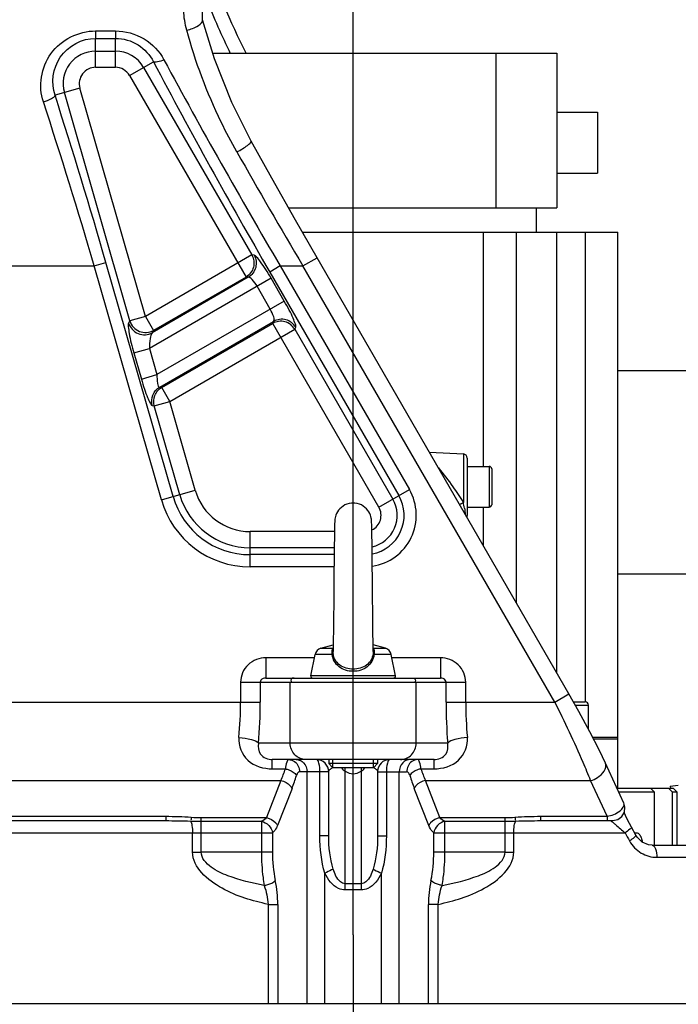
# Model space of a CAD drawing. Header units: millimetres. Extents: x 0 to 8410, y 0 to 5940.
# Tile 40 of 85: x 1796 to 1958, y 3324 to 3566. Entities that reach past the tile are written whole.
import ezdxf

# ---------------------------------------------------------------- set-up
doc = ezdxf.new("R2010")
doc.units = ezdxf.units.MM
doc.header["$LTSCALE"] = 462.55
doc.linetypes.add('CENTER', pattern=[0.6, 0.375, -0.075, 0.075, -0.075])
doc.layers.get('0').update_dxf_attribs({"linetype": 'CONTINUOUS'})
for name, color, linetype in [('204101000013-1_DXF_DIMENSION', 7, 'CONTINUOUS'), ('204101000013_DXF_AXIS', 7, 'CONTINUOUS'), ('204101000013_DXF_DIMENSION', 7, 'CONTINUOUS'), ('304103000018DXF_CONTINUOUS_LINE', 7, 'CONTINUOUS'), ('304104000088DXF_CONTINUOUS_LINE', 7, 'CONTINUOUS'), ('304304000016DXF_CONTINUOUS_LINE', 7, 'CONTINUOUS'), ('501023000001DXF_CONTINUOUS_LINE', 7, 'CONTINUOUS'), ('501023000047DXF_CONTINUOUS_LINE', 7, 'CONTINUOUS'), ('501038000004DXF_CONTINUOUS_LINE', 7, 'CONTINUOUS'), ('604007000001DXF_CONTINUOUS_LINE', 7, 'CONTINUOUS')]:
    doc.layers.add(name, color=color, linetype=linetype)
doc.styles.get("Standard").update_dxf_attribs({"font": 'txt', "width": 0.7})
doc.dimstyles.new('DIMSTYLE_7', dxfattribs={"dimtxt": 70, "dimasz": 60, "dimexe": 1.5, "dimexo": 0, "dimgap": 1.75, "dimtad": 1, "dimdsep": 46, "dimtxsty": 'Standard', "dimblk": '_FILLED', "dimblk1": '_FILLED', "dimblk2": '_FILLED', "dimcen": 0.09, "dimclrt": 5, "dimazin": 2, "dimtp": 0.01, "dimtm": 0.01, "dimtfac": 1, "dimtofl": 0, "dimtmove": 0, "dimatfit": 3, "dimldrblk": '_FILLED', "dimfxl": 0, "dimtolj": 1, "dimarcsym": 0})

# ---------------------------------------------------------------- blocks, each defined once
blk = doc.blocks.new('_FILLED')
at = {"color": 0, "linetype": 'ByBlock'}
blk.add_solid([(0, 0), (-1, 0.125), (-1, -0.125)], dxfattribs=at)
blk = doc.blocks.new('*D17')
at = {"layer": '204101000013-1_DXF_DIMENSION', "color": 2, "linetype": 'Continuous'}
for p, q in [((1620.24, 3854.73), (1620.24, 2759.43)), ((2072.74, 3146.17), (2072.74, 2759.43)), ((1620.24, 2774.43), (1846.49, 2774.43)), ((2072.74, 2774.43), (1846.49, 2774.43))]:
    blk.add_line(p, q, dxfattribs=at)
at = {"layer": '204101000013-1_DXF_DIMENSION', "color": 2, "linetype": 'Continuous', "xscale": 60, "yscale": 60, "zscale": 60, "rotation": 180}
blk.add_blockref('_FILLED', (1620.24, 2774.43), dxfattribs=at)
at = {"layer": '204101000013-1_DXF_DIMENSION', "color": 2, "linetype": 'Continuous', "xscale": 60, "yscale": 60, "zscale": 60}
blk.add_blockref('_FILLED', (2072.74, 2774.43), dxfattribs=at)
blk = doc.blocks.new('*D18')
at = {"layer": '204101000013-1_DXF_DIMENSION', "color": 2, "linetype": 'Continuous'}
for p, q in [((1620.24, 3860.58), (1620.24, 2954.04)), ((1877.74, 3135.23), (1877.74, 2954.04)), ((1620.24, 2969.04), (1748.99, 2969.04)), ((1877.74, 2969.04), (1748.99, 2969.04))]:
    blk.add_line(p, q, dxfattribs=at)
at = {"layer": '204101000013-1_DXF_DIMENSION', "color": 2, "linetype": 'Continuous', "xscale": 60, "yscale": 60, "zscale": 60, "rotation": 180}
blk.add_blockref('_FILLED', (1620.24, 2969.04), dxfattribs=at)
at = {"layer": '204101000013-1_DXF_DIMENSION', "color": 2, "linetype": 'Continuous', "xscale": 60, "yscale": 60, "zscale": 60}
blk.add_blockref('_FILLED', (1877.74, 2969.04), dxfattribs=at)
blk = doc.blocks.new('*D28')
at = {"layer": '204101000013_DXF_DIMENSION', "color": 2, "linetype": 'Continuous'}
for p, q in [((1877.74, 3341.17), (1877.74, 3908.7)), ((2044.74, 3705.04), (2044.74, 3908.7)), ((1877.74, 3893.7), (1961.24, 3893.7)), ((2044.74, 3893.7), (1961.24, 3893.7))]:
    blk.add_line(p, q, dxfattribs=at)
at = {"layer": '204101000013_DXF_DIMENSION', "color": 2, "linetype": 'Continuous', "xscale": 60, "yscale": 60, "zscale": 60, "rotation": 180}
blk.add_blockref('_FILLED', (1877.74, 3893.7), dxfattribs=at)
at = {"layer": '204101000013_DXF_DIMENSION', "color": 2, "linetype": 'Continuous', "xscale": 60, "yscale": 60, "zscale": 60}
blk.add_blockref('_FILLED', (2044.74, 3893.7), dxfattribs=at)

msp = doc.modelspace()

# ---------------------------------------------------------------- linework, layer by layer
at = {"layer": '204101000013_DXF_AXIS', "color": 7, "linetype": 'CENTER'}
msp.add_line((1877.738, 3341.175), (1877.738, 3135.23), dxfattribs=at)
at = {"layer": '304103000018DXF_CONTINUOUS_LINE', "color": 7, "linetype": 'Continuous'}
for p, q in [((1840.738, 3565.878), (1840.738, 3801.174)), ((1843.681, 3556.288), (1840.745, 3565.878)), ((1930.705, 3400.313), (1868.878, 3507.401)), ((1896.44, 3459.662), (1904.79, 3459.224)), ((1905.738, 3458.225), (1905.738, 3444.124)), ((1856.314, 3404.175), (1899.162, 3404.175)), ((1897.582, 3384.175), (1857.894, 3384.175)), ((1944.173, 3373.43), (1939.664, 3383.268)), ((1871.738, 3365.439), (1871.738, 3381.175)), ((1883.738, 3381.175), (1883.738, 3365.439)), ((1740.238, 3369.175), (1831.723, 3369.175)), ((1923.753, 3369.175), (1941.445, 3369.175)), ((1947.1, 3365.644), (1946.021, 3367.615)), ((1951.092, 3363.175), (2060.738, 3363.175))]:
    msp.add_line(p, q, dxfattribs=at)
at = {"layer": '304103000018DXF_CONTINUOUS_LINE', "color": 9, "linetype": 'Continuous'}
for p, q in [((1814.519, 3563.121), (1819.381, 3563.121)), ((1814.519, 3563.121), (1814.519, 3561.298)), ((1819.381, 3563.121), (1819.381, 3561.298)), ((1814.517, 3561.298), (1819.383, 3561.298)), ((1814.519, 3558.15), (1814.517, 3561.298)), ((1819.381, 3558.15), (1819.383, 3561.298)), ((1814.519, 3558.15), (1819.381, 3558.15)), ((1814.519, 3554.18), (1814.519, 3558.15)), ((1819.381, 3554.18), (1819.381, 3558.15)), ((1822.85, 3552.177), (1828.716, 3555.564)), ((1814.519, 3554.18), (1819.381, 3554.18)), ((1822.85, 3552.177), (1851.44, 3502.658)), ((1826.288, 3554.162), (1852.885, 3508.094)), ((1810.669, 3549.071), (1804.554, 3547.317)), ((1822.93, 3491.909), (1806.853, 3547.976)), ((1826.746, 3493.003), (1810.669, 3549.071)), ((1814.194, 3505.401), (1817.056, 3506.222)), ((1833.536, 3448.751), (1817.056, 3506.222)), ((1852.885, 3508.094), (1826.746, 3493.003)), ((1853.427, 3508.042), (1852.885, 3508.094)), ((1865.414, 3505.401), (1868.878, 3507.401)), ((1745.738, 3505.401), (1814.194, 3505.4)), ((1830.673, 3447.93), (1814.194, 3505.4)), ((1859.843, 3505.401), (1857.264, 3503.912)), ((1857.264, 3503.912), (1888.96, 3449.013)), ((1859.843, 3505.4), (1865.414, 3505.401)), ((1859.843, 3505.4), (1891.539, 3450.502)), ((1927.241, 3398.313), (1865.414, 3505.401)), ((1857.593, 3502.396), (1827.721, 3485.149)), ((1851.981, 3502.606), (1828.433, 3489.011)), ((1851.44, 3502.658), (1828.739, 3489.552)), ((1851.981, 3502.606), (1851.44, 3502.658)), ((1860.844, 3496.765), (1857.593, 3502.396)), ((1857.406, 3494.78), (1854.155, 3500.411)), ((1860.844, 3496.765), (1829.568, 3478.707)), ((1822.93, 3491.909), (1822.624, 3491.367)), ((1826.746, 3493.003), (1822.93, 3491.909)), ((1826.746, 3493.003), (1828.739, 3489.552)), ((1830.257, 3475.654), (1858.221, 3491.799)), ((1857.995, 3491.304), (1858.221, 3491.799)), ((1828.739, 3489.552), (1828.433, 3489.011)), ((1830.742, 3475.57), (1857.995, 3491.304)), ((1832.735, 3472.119), (1863.426, 3489.838)), ((1884.049, 3446.177), (1857.995, 3491.304)), ((1863.426, 3489.838), (1863.652, 3490.333)), ((1863.426, 3489.838), (1887.487, 3448.162)), ((1823.905, 3484.054), (1827.721, 3485.149)), ((1827.721, 3485.149), (1829.568, 3478.707)), ((1823.905, 3484.054), (1825.752, 3477.613)), ((1825.752, 3477.613), (1829.568, 3478.707)), ((1830.257, 3475.654), (1830.742, 3475.57)), ((1832.735, 3472.119), (1830.742, 3475.57)), ((1828.433, 3471.109), (1828.918, 3471.024)), ((1828.918, 3471.024), (1832.735, 3472.119)), ((1835.171, 3449.22), (1828.918, 3471.024)), ((1838.987, 3450.314), (1832.735, 3472.119)), ((1904.79, 3459.224), (1904.79, 3451.175)), ((1904.79, 3451.175), (1904.79, 3447.319)), ((1830.673, 3447.93), (1838.987, 3450.314)), ((1884.049, 3446.177), (1891.539, 3450.502)), ((1873.15, 3440.169), (1852.45, 3440.169)), ((1852.45, 3431.52), (1852.45, 3440.169)), ((1873.094, 3436.199), (1852.45, 3436.199)), ((1873.075, 3434.498), (1852.45, 3434.498)), ((1873.044, 3431.52), (1852.45, 3431.52)), ((1868.238, 3409.175), (1856.314, 3409.175)), ((1856.314, 3409.175), (1856.314, 3404.175)), ((1899.162, 3409.175), (1887.238, 3409.175)), ((1899.162, 3409.175), (1899.162, 3404.175)), ((1850.102, 3403.175), (1905.373, 3403.175)), ((1850.102, 3403.175), (1850.102, 3398.314)), ((1854.932, 3403.175), (1854.932, 3398.313)), ((1862.283, 3388.175), (1862.283, 3403.175)), ((1893.193, 3388.175), (1893.193, 3403.175)), ((1900.544, 3398.313), (1900.544, 3403.175)), ((1905.373, 3398.314), (1905.373, 3403.175)), ((1927.241, 3398.313), (1930.705, 3400.313)), ((1745.738, 3398.313), (1854.932, 3398.313)), ((1900.544, 3398.313), (1927.241, 3398.313)), ((1862.283, 3388.175), (1854.53, 3388.175)), ((1900.946, 3388.175), (1862.283, 3388.175)), ((1857.893, 3381.909), (1857.893, 3384.175)), ((1897.582, 3381.909), (1897.582, 3384.175)), ((1857.893, 3381.909), (1861.104, 3381.909)), ((1871.738, 3381.175), (1864.604, 3381.175)), ((1866.452, 3324.175), (1866.452, 3381.175)), ((1869.58, 3365.439), (1869.58, 3381.175)), ((1875.738, 3353.677), (1875.738, 3382.175)), ((1879.738, 3382.175), (1879.738, 3353.677)), ((1883.738, 3381.175), (1890.871, 3381.175)), ((1885.896, 3381.175), (1885.896, 3365.439)), ((1889.023, 3324.175), (1889.023, 3381.175)), ((1894.371, 3381.909), (1897.582, 3381.909)), ((1755.738, 3379.03), (1860.009, 3379.03)), ((1860.009, 3379.03), (1856.442, 3369.915)), ((1895.467, 3379.03), (1936.027, 3379.03)), ((1899.033, 3369.915), (1895.467, 3379.03)), ((1940.054, 3370.246), (1936.027, 3379.03)), ((1862.728, 3377.102), (1859.161, 3367.987)), ((1896.314, 3367.987), (1892.748, 3377.102)), ((1944.179, 3373.416), (1944.176, 3373.423)), ((1755.738, 3370.246), (1831.723, 3370.246)), ((1831.723, 3370.246), (1831.723, 3369.175)), ((1840.428, 3369.915), (1856.442, 3369.915)), ((1840.428, 3361.464), (1840.428, 3369.915)), ((1840.428, 3369.009), (1855.215, 3369.009)), ((1855.215, 3369.009), (1855.215, 3361.462)), ((1899.033, 3369.915), (1915.047, 3369.915)), ((1900.26, 3369.009), (1915.047, 3369.009)), ((1900.26, 3361.462), (1900.26, 3369.009)), ((1915.047, 3361.464), (1915.047, 3369.915)), ((1923.753, 3370.246), (1940.054, 3370.246)), ((1923.753, 3370.246), (1923.753, 3369.175)), ((1940.054, 3370.246), (1940.054, 3369.175)), ((1740.238, 3366.175), (1857.934, 3366.175)), ((1838.308, 3361.462), (1838.308, 3366.175)), ((1857.934, 3366.175), (1857.934, 3361.462)), ((1897.541, 3366.175), (1944.466, 3366.174)), ((1897.541, 3361.462), (1897.541, 3366.175)), ((1917.167, 3361.462), (1917.167, 3366.175)), ((1871.738, 3365.439), (1869.58, 3365.439)), ((1883.738, 3365.439), (1885.896, 3365.439)), ((1838.308, 3361.462), (1840.428, 3361.462)), ((1857.934, 3361.462), (1840.428, 3361.464)), ((1915.047, 3361.464), (1897.541, 3361.462)), ((1915.047, 3361.462), (1917.167, 3361.462)), ((1952.296, 3360.175), (2063.738, 3360.175)), ((1870.815, 3324.175), (1870.815, 3356.24)), ((1884.661, 3324.175), (1884.661, 3356.24)), ((1879.709, 3352.177), (1875.767, 3352.177)), ((1856.86, 3348.62), (1856.86, 3324.175)), ((1856.86, 3348.619), (1859.243, 3348.619)), ((1859.243, 3348.619), (1859.243, 3324.175)), ((1898.615, 3348.619), (1896.233, 3348.619)), ((1896.233, 3324.175), (1896.233, 3348.619)), ((1898.615, 3324.175), (1898.615, 3348.619)), ((2063.738, 3324.175), (1691.738, 3324.175))]:
    msp.add_line(p, q, dxfattribs=at)
at = {"layer": '304103000018DXF_CONTINUOUS_LINE', "color": 7, "linetype": 'Continuous'}
for points in [[(1852.71, 3536.067), (1847.972, 3545.544), (1843.681, 3556.288)], [(1868.878, 3507.401), (1863.565, 3516.672), (1857.754, 3526.975), (1852.71, 3536.067)], [(1939.664, 3383.267), (1938.17, 3386.413), (1935.85, 3390.984), (1933.154, 3395.984), (1930.705, 3400.313)], [(1941.448, 3369.175), (1942.676, 3369.437), (1943.688, 3370.178), (1944.309, 3371.269), (1944.429, 3372.518), (1944.177, 3373.422)], [(1946.021, 3367.615), (1945.541, 3368.51), (1945.015, 3369.539), (1944.575, 3370.455), (1944.253, 3371.172)], [(1951.094, 3363.175), (1950.195, 3363.27), (1948.652, 3363.93), (1947.438, 3365.107), (1947.1, 3365.644)]]:
    msp.add_lwpolyline(points, dxfattribs=at)
for centre, radius, start, end in [((2030.238, 3647.234), 200, 199.05452, 206.63781), ((1904.738, 3458.226), 1, 359.99004, 86.99933), ((1904.738, 3444.124), 1, 336.62862, 0.00997), ((1868.738, 3381.175), 3, 0, 90.00077), ((1886.738, 3381.175), 3, 90, 180)]:
    msp.add_arc(centre, radius, start, end, dxfattribs=at)
at = {"layer": '304103000018DXF_CONTINUOUS_LINE', "color": 9, "linetype": 'Continuous'}
for centre, radius, start, end in [((2030.327, 3646.078), 203.04, 201.75366, 205.83712), ((1814.519, 3550.175), 7.976, 90, 196), ((1819.381, 3550.175), 7.976, 30, 90), ((3150.422, 4252.349), 1494.127, 207.797569, 210.060815), ((3113.927, 4245.755), 1456.315, 208.268433, 210.5557), ((1814.519, 3550.175), 4.005, 90, 196), ((1819.381, 3550.175), 4.005, 30, 90), ((536.745, 3139.174), 1331.886, 15.996885, 17.844802), ((579.249, 3144.276), 1286.662, 16.300065, 18.17869), ((3209.052, 4302.116), 1562.087, 209.479583, 210.665965), ((1852.45, 3454.175), 19.677, 196, 270), ((1852.45, 3454.175), 17.976, 196, 270), ((1852.45, 3454.175), 14.005, 196, 270), ((1880.58, 3444.175), 7.976, 283.11355, 30), ((1880.58, 3444.175), 9.677, 280.88656, 30), ((1880.58, 3444.175), 12.654, 278.51675, 30), ((1852.45, 3454.175), 22.654, 196, 270), ((1880.58, 3444.175), 4.005, 296.01482, 30), ((1866.416, 3439.431), 39.176, 9.5254, 11.61444), ((1757.768, 3398.231), 92.335, 354.65052, 0.05122), ((1729.412, 3398.214), 125.52, 355.41243, 0.04528), ((2026.064, 3398.214), 125.52, 179.95472, 184.58758), ((1997.708, 3398.231), 92.335, 179.94878, 185.34948), ((1825.946, 3393.642), 37.064, 336.78182, 341.54518), ((1873.991, 3379.167), 3.251, 115.1771, 117.78895), ((1874.191, 3378.746), 3.717, 113.29688, 115.19505), ((1881.285, 3378.745), 3.717, 64.81247, 66.70546), ((1881.484, 3379.167), 3.25, 62.20786, 64.83079), ((1929.529, 3393.642), 37.064, 198.45483, 203.21818), ((1822.324, 3392.854), 43.366, 338.70059, 343.12897), ((1933.152, 3392.854), 43.366, 196.87103, 201.29941), ((1830.615, 3348.607), 28.628, 0.02473, 11.85172), ((1924.883, 3348.605), 28.65, 168.15288, 179.9708), ((1877.738, 3233.586), 120.108, 89.04588, 90.95412), ((1734.276, 3350.368), 141.501, 0.76503, 1.34016), ((2014.695, 3350.493), 134.994, 178.64844, 179.25131)]:
    msp.add_arc(centre, radius, start, end, dxfattribs=at)
at = {"layer": '304103000018DXF_CONTINUOUS_LINE', "color": 2, "linetype": 'Continuous'}
msp.add_ellipse((1877.738, 3391.103), major_axis=(0, 10.392), ratio=0.5773503, start_param=-3.4814296, end_param=-2.8017557, dxfattribs=at)
at = {"layer": '304103000018DXF_CONTINUOUS_LINE', "color": 9, "linetype": 'Continuous'}
for points, knots in [([(1836.878, 3563.313), (1836.455, 3564.87), (1835.549, 3571.126), (1836.912, 3577.558), (1838.738, 3581.851)], [0, 0, 0, 0, 0.2570248, 1, 1, 1, 1]), ([(1836.878, 3563.313), (1837.887, 3563.539), (1839.257, 3563.954), (1840.889, 3565.322), (1840.744, 3565.878)], [0, 0, 0, 0, 0.6430443, 1, 1, 1, 1]), ([(1801.692, 3545.691), (1800.444, 3549.486), (1801.787, 3558.95), (1810.413, 3563.123), (1814.519, 3563.121)], [0, 0, 0, 0, 0.4931733, 1, 1, 1, 1]), ([(1819.381, 3563.121), (1821.811, 3563.122), (1826.698, 3561.789), (1830.177, 3558.121), (1831.295, 3556.04)], [0, 0, 0, 0, 0.5070555, 1, 1, 1, 1]), ([(1849.206, 3533.391), (1847.848, 3535.795), (1842.824, 3545.361), (1838.982, 3555.55), (1836.878, 3563.313)], [0, 0, 0, 0, 0.255553, 1, 1, 1, 1]), ([(1804.554, 3547.317), (1803.56, 3550.306), (1804.437, 3557.772), (1811.243, 3561.298), (1814.517, 3561.298)], [0, 0, 0, 0, 0.4903872, 1, 1, 1, 1]), ([(1819.383, 3561.298), (1821.322, 3561.298), (1825.195, 3560.184), (1827.87, 3557.214), (1828.716, 3555.564)], [0, 0, 0, 0, 0.5111255, 1, 1, 1, 1]), ([(1831.295, 3556.04), (1830.781, 3555.801), (1830, 3555.517), (1828.967, 3555.36), (1828.716, 3555.564)], [0, 0, 0, 0, 0.6366509, 1, 1, 1, 1]), ([(1801.692, 3545.691), (1802.376, 3545.895), (1803.299, 3546.306), (1804.496, 3546.922), (1804.554, 3547.317)], [0, 0, 0, 0, 0.6414972, 1, 1, 1, 1]), ([(1849.206, 3533.391), (1850.108, 3533.87), (1851.343, 3534.624), (1852.375, 3535.464), (1852.778, 3535.94), (1852.71, 3536.066)], [0, 0, 0, 0, 0.6835003, 0.9037173, 1, 1, 1, 1]), ([(1852.885, 3508.094), (1853.383, 3507.211), (1853.689, 3504.969), (1852.31, 3503.173), (1851.44, 3502.658)], [0, 0, 0, 0, 0.500617, 1, 1, 1, 1]), ([(1853.427, 3508.042), (1853.925, 3507.159), (1854.231, 3504.917), (1852.851, 3503.121), (1851.981, 3502.606)], [0, 0, 0, 0, 0.5006403, 1, 1, 1, 1]), ([(1857.593, 3502.396), (1857.169, 3503.13), (1856.349, 3504.472), (1855.17, 3506.258), (1854.243, 3507.352), (1853.678, 3508.018), (1853.427, 3508.042)], [0, 0, 0, 0, 0.3603295, 0.6715894, 0.893062, 1, 1, 1, 1]), ([(1854.155, 3500.411), (1853.812, 3501.005), (1853.26, 3501.764), (1852.336, 3502.688), (1851.981, 3502.606)], [0, 0, 0, 0, 0.6534272, 1, 1, 1, 1]), ([(1863.652, 3490.333), (1863.756, 3490.562), (1863.462, 3491.385), (1862.978, 3492.735), (1862.02, 3494.649), (1861.269, 3496.03), (1860.844, 3496.765)], [0, 0, 0, 0, 0.1069399, 0.3284122, 0.639669, 1, 1, 1, 1]), ([(1858.221, 3491.799), (1858.469, 3492.066), (1858.131, 3493.327), (1857.749, 3494.185), (1857.406, 3494.78)], [0, 0, 0, 0, 0.3465732, 1, 1, 1, 1]), ([(1822.93, 3491.909), (1823.266, 3490.799), (1825.051, 3488.797), (1827.73, 3488.987), (1828.739, 3489.552)], [0, 0, 0, 0, 0.5007112, 1, 1, 1, 1]), ([(1863.426, 3489.838), (1862.91, 3490.71), (1861.121, 3492.097), (1858.876, 3491.8), (1857.995, 3491.304)], [0, 0, 0, 0, 0.500617, 1, 1, 1, 1]), ([(1863.652, 3490.333), (1863.136, 3491.206), (1861.347, 3492.592), (1859.102, 3492.295), (1858.221, 3491.799)], [0, 0, 0, 0, 0.5006403, 1, 1, 1, 1]), ([(1822.624, 3491.367), (1822.482, 3491.116), (1822.583, 3490.199), (1822.869, 3487.798), (1823.453, 3485.628), (1823.905, 3484.054)], [0, 0, 0, 0, 0.1159262, 0.3419622, 1, 1, 1, 1]), ([(1822.624, 3491.367), (1822.96, 3490.258), (1824.745, 3488.255), (1827.425, 3488.446), (1828.433, 3489.011)], [0, 0, 0, 0, 0.5007345, 1, 1, 1, 1]), ([(1828.433, 3489.011), (1828.064, 3488.652), (1827.871, 3487.209), (1827.724, 3485.954), (1827.721, 3485.149)], [0, 0, 0, 0, 0.389703, 1, 1, 1, 1]), ([(1825.752, 3477.613), (1825.987, 3476.791), (1826.461, 3475.281), (1827.178, 3473.221), (1827.804, 3471.976), (1828.197, 3471.15), (1828.433, 3471.109)], [0, 0, 0, 0, 0.3619492, 0.6763738, 0.8986524, 1, 1, 1, 1]), ([(1829.568, 3478.707), (1829.566, 3477.985), (1829.609, 3477.212), (1829.92, 3475.593), (1830.257, 3475.654)], [0, 0, 0, 0, 0.6781281, 1, 1, 1, 1]), ([(1828.433, 3471.109), (1828.201, 3471.94), (1828.29, 3473.805), (1829.515, 3475.217), (1830.257, 3475.654)], [0, 0, 0, 0, 0.5005753, 1, 1, 1, 1]), ([(1828.918, 3471.024), (1828.686, 3471.856), (1828.776, 3473.721), (1830.001, 3475.132), (1830.742, 3475.57)], [0, 0, 0, 0, 0.5005378, 1, 1, 1, 1]), ([(1856.314, 3409.175), (1854.753, 3409.175), (1851.501, 3407.963), (1850.102, 3404.73), (1850.102, 3403.175)], [0, 0, 0, 0, 0.5008653, 1, 1, 1, 1]), ([(1905.373, 3403.175), (1905.374, 3404.73), (1903.975, 3407.963), (1900.722, 3409.175), (1899.162, 3409.175)], [0, 0, 0, 0, 0.499137, 1, 1, 1, 1]), ([(1856.314, 3404.175), (1855.879, 3404.175), (1855.19, 3403.954), (1854.932, 3403.348), (1854.932, 3403.175)], [0, 0, 0, 0, 0.7145442, 1, 1, 1, 1]), ([(1863.249, 3404.175), (1863.018, 3404.175), (1862.5, 3404.141), (1862.411, 3403.537), (1862.532, 3403.377)], [0, 0, 0, 0, 0.5352104, 1, 1, 1, 1]), ([(1892.227, 3404.175), (1892.457, 3404.175), (1892.975, 3404.141), (1893.065, 3403.537), (1892.944, 3403.377)], [0, 0, 0, 0, 0.5352104, 1, 1, 1, 1]), ([(1900.544, 3403.175), (1900.544, 3403.348), (1900.285, 3403.954), (1899.597, 3404.175), (1899.162, 3404.175)], [0, 0, 0, 0, 0.2854342, 1, 1, 1, 1]), ([(1936.027, 3379.03), (1935.44, 3380.509), (1932.719, 3387.03), (1929.69, 3393.419), (1927.241, 3398.313)], [0, 0, 0, 0, 0.2252732, 1, 1, 1, 1]), ([(1849.7, 3389.623), (1849.511, 3387.626), (1851.307, 3383.103), (1855.772, 3381.91), (1857.893, 3381.909)], [0, 0, 0, 0, 0.4860004, 1, 1, 1, 1]), ([(1849.7, 3389.623), (1850.732, 3389.546), (1852.36, 3389.26), (1854.106, 3388.687), (1854.53, 3388.175)], [0, 0, 0, 0, 0.608674, 1, 1, 1, 1]), ([(1854.53, 3388.175), (1854.367, 3387.282), (1854.624, 3385.033), (1856.84, 3384.175), (1857.893, 3384.175)], [0, 0, 0, 0, 0.4628838, 1, 1, 1, 1]), ([(1866.147, 3384.175), (1865.156, 3384.175), (1863.075, 3385.062), (1862.283, 3387.159), (1862.283, 3388.175)], [0, 0, 0, 0, 0.493873, 1, 1, 1, 1]), ([(1889.329, 3384.175), (1890.32, 3384.175), (1892.401, 3385.062), (1893.193, 3387.159), (1893.193, 3388.175)], [0, 0, 0, 0, 0.493873, 1, 1, 1, 1]), ([(1897.582, 3381.909), (1899.704, 3381.91), (1904.169, 3383.103), (1905.964, 3387.626), (1905.776, 3389.623)], [0, 0, 0, 0, 0.5140007, 1, 1, 1, 1]), ([(1897.582, 3384.175), (1898.635, 3384.175), (1900.851, 3385.033), (1901.109, 3387.282), (1900.946, 3388.175)], [0, 0, 0, 0, 0.5371174, 1, 1, 1, 1]), ([(1905.776, 3389.623), (1904.744, 3389.546), (1903.116, 3389.26), (1901.37, 3388.687), (1900.946, 3388.175)], [0, 0, 0, 0, 0.608668, 1, 1, 1, 1]), ([(1861.885, 3384.175), (1861.637, 3384.175), (1861.279, 3383.134), (1861.173, 3382.472), (1861.104, 3381.909)], [0, 0, 0, 0, 0.3039067, 1, 1, 1, 1]), ([(1869.58, 3381.175), (1869.58, 3381.888), (1869.516, 3382.764), (1869.09, 3384.175), (1868.738, 3384.175)], [0, 0, 0, 0, 0.6692166, 1, 1, 1, 1]), ([(1886.738, 3384.175), (1886.383, 3384.175), (1885.961, 3382.761), (1885.896, 3381.885), (1885.896, 3381.175)], [0, 0, 0, 0, 0.3330996, 1, 1, 1, 1]), ([(1894.371, 3381.909), (1894.302, 3382.471), (1894.196, 3383.134), (1893.839, 3384.175), (1893.59, 3384.175)], [0, 0, 0, 0, 0.6954819, 1, 1, 1, 1]), ([(1936.027, 3379.03), (1936.615, 3379.188), (1938.337, 3379.847), (1940.221, 3382.046), (1939.663, 3383.267)], [0, 0, 0, 0, 0.3117761, 1, 1, 1, 1]), ([(1861.104, 3381.909), (1861.399, 3381.846), (1862.414, 3381.538), (1863.433, 3380.933), (1863.823, 3380.268)], [0, 0, 0, 0, 0.2808014, 1, 1, 1, 1]), ([(1864.604, 3381.175), (1864.333, 3381.175), (1863.997, 3380.771), (1863.864, 3380.401), (1863.823, 3380.268)], [0, 0, 0, 0, 0.6609162, 1, 1, 1, 1]), ([(1871.738, 3381.175), (1871.738, 3381.434), (1872.035, 3381.789), (1872.361, 3381.982), (1872.476, 3382.043)], [0, 0, 0, 0, 0.6671474, 1, 1, 1, 1]), ([(1883, 3382.043), (1883.114, 3381.982), (1883.44, 3381.789), (1883.738, 3381.434), (1883.738, 3381.175)], [0, 0, 0, 0, 0.3328384, 1, 1, 1, 1]), ([(1891.652, 3380.268), (1891.612, 3380.401), (1891.478, 3380.771), (1891.143, 3381.175), (1890.871, 3381.175)], [0, 0, 0, 0, 0.3390056, 1, 1, 1, 1]), ([(1894.371, 3381.908), (1894.077, 3381.846), (1893.062, 3381.538), (1892.042, 3380.933), (1891.652, 3380.268)], [0, 0, 0, 0, 0.2807912, 1, 1, 1, 1]), ([(1860.009, 3379.03), (1860.869, 3378.832), (1861.967, 3378.268), (1862.624, 3377.328), (1862.728, 3377.102)], [0, 0, 0, 0, 0.7800887, 1, 1, 1, 1]), ([(1895.467, 3379.03), (1894.606, 3378.832), (1893.509, 3378.268), (1892.851, 3377.328), (1892.748, 3377.102)], [0, 0, 0, 0, 0.7800887, 1, 1, 1, 1]), ([(1940.054, 3370.246), (1941.198, 3370.47), (1942.843, 3370.919), (1944.451, 3372.8), (1944.18, 3373.414)], [0, 0, 0, 0, 0.6344172, 1, 1, 1, 1]), ([(1837.844, 3369.064), (1838.071, 3368.765), (1838.226, 3367.736), (1838.308, 3366.781), (1838.308, 3366.175)], [0, 0, 0, 0, 0.3826024, 1, 1, 1, 1]), ([(1856.442, 3369.915), (1857.303, 3369.718), (1858.4, 3369.154), (1859.058, 3368.214), (1859.161, 3367.987)], [0, 0, 0, 0, 0.7800877, 1, 1, 1, 1]), ([(1899.033, 3369.915), (1898.172, 3369.718), (1897.075, 3369.154), (1896.418, 3368.214), (1896.314, 3367.987)], [0, 0, 0, 0, 0.7800887, 1, 1, 1, 1]), ([(1917.167, 3366.175), (1917.167, 3366.781), (1917.249, 3367.736), (1917.405, 3368.765), (1917.632, 3369.064)], [0, 0, 0, 0, 0.6174035, 1, 1, 1, 1]), ([(1940.959, 3369.175), (1940.986, 3369.174), (1941.205, 3368.961), (1941.421, 3368.824), (1941.612, 3368.663)], [0, 0, 0, 0, 0.0966696, 1, 1, 1, 1]), ([(1941.612, 3368.663), (1941.813, 3368.495), (1942.775, 3367.677), (1943.722, 3366.842), (1944.466, 3366.174)], [0, 0, 0, 0, 0.2078742, 1, 1, 1, 1]), ([(1859.161, 3367.987), (1859.082, 3367.786), (1858.785, 3367.118), (1858.35, 3366.483), (1857.934, 3366.175)], [0, 0, 0, 0, 0.2945878, 1, 1, 1, 1]), ([(1897.541, 3366.175), (1897.418, 3366.266), (1896.876, 3366.769), (1896.526, 3367.445), (1896.314, 3367.987)], [0, 0, 0, 0, 0.208658, 1, 1, 1, 1]), ([(1946.02, 3367.615), (1946.123, 3367.424), (1945.331, 3366.782), (1944.889, 3366.441), (1944.466, 3366.175)], [0, 0, 0, 0, 0.302481, 1, 1, 1, 1]), ([(1947.099, 3365.644), (1947.201, 3365.453), (1946.424, 3364.809), (1945.982, 3364.47), (1945.561, 3364.204)], [0, 0, 0, 0, 0.3032767, 1, 1, 1, 1]), ([(1945.561, 3364.204), (1946.232, 3362.996), (1948.208, 3360.93), (1950.966, 3360.174), (1952.296, 3360.175)], [0, 0, 0, 0, 0.5095896, 1, 1, 1, 1]), ([(1856.86, 3348.62), (1852.968, 3349.498), (1845.792, 3351.406), (1838.319, 3357.637), (1838.308, 3361.462)], [0, 0, 0, 0, 0.5105855, 1, 1, 1, 1]), ([(1855.913, 3353.256), (1852.89, 3353.815), (1848.327, 3354.964), (1842.895, 3357.372), (1840.43, 3359.975), (1840.428, 3361.464)], [0, 0, 0, 0, 0.5042269, 0.7557808, 1, 1, 1, 1]), ([(1855.215, 3361.462), (1855.215, 3359.375), (1855.382, 3356.622), (1855.797, 3353.906), (1855.913, 3353.256)], [0, 0, 0, 0, 0.7595929, 1, 1, 1, 1]), ([(1898.615, 3348.619), (1902.506, 3349.497), (1909.683, 3351.406), (1917.155, 3357.637), (1917.167, 3361.462)], [0, 0, 0, 0, 0.5104898, 1, 1, 1, 1]), ([(1899.562, 3353.256), (1902.585, 3353.815), (1907.148, 3354.964), (1912.581, 3357.371), (1915.045, 3359.975), (1915.048, 3361.464)], [0, 0, 0, 0, 0.5041872, 0.7557276, 1, 1, 1, 1]), ([(1899.562, 3353.256), (1899.678, 3353.906), (1900.094, 3356.622), (1900.26, 3359.375), (1900.26, 3361.462)], [0, 0, 0, 0, 0.2404071, 1, 1, 1, 1]), ([(1951.094, 3363.175), (1951.502, 3363.174), (1952.232, 3361.922), (1952.296, 3360.891), (1952.296, 3360.175)], [0, 0, 0, 0, 0.3626123, 1, 1, 1, 1]), ([(1872.869, 3357.285), (1872.733, 3357.214), (1872.051, 3356.861), (1871.365, 3356.515), (1870.815, 3356.24)], [0, 0, 0, 0, 0.1997663, 1, 1, 1, 1]), ([(1875.738, 3353.677), (1875.33, 3353.664), (1873.779, 3354.504), (1873.232, 3356.145), (1872.867, 3357.284)], [0, 0, 0, 0, 0.254069, 1, 1, 1, 1]), ([(1882.609, 3357.284), (1882.243, 3356.145), (1881.7, 3354.499), (1880.146, 3353.665), (1879.738, 3353.677)], [0, 0, 0, 0, 0.7457194, 1, 1, 1, 1]), ([(1882.609, 3357.284), (1882.745, 3357.213), (1883.426, 3356.86), (1884.111, 3356.515), (1884.661, 3356.24)], [0, 0, 0, 0, 0.1997984, 1, 1, 1, 1]), ([(1855.913, 3353.256), (1856.201, 3353.306), (1857.164, 3353.541), (1858.172, 3353.946), (1858.632, 3354.486)], [0, 0, 0, 0, 0.291335, 1, 1, 1, 1]), ([(1875.767, 3352.177), (1875.208, 3352.165), (1872.967, 3352.718), (1871.546, 3354.754), (1870.815, 3356.24)], [0, 0, 0, 0, 0.2523821, 1, 1, 1, 1]), ([(1884.661, 3356.24), (1883.93, 3354.754), (1882.509, 3352.713), (1880.268, 3352.168), (1879.709, 3352.177)], [0, 0, 0, 0, 0.7476144, 1, 1, 1, 1]), ([(1899.562, 3353.256), (1899.275, 3353.306), (1898.311, 3353.541), (1897.304, 3353.946), (1896.843, 3354.486)], [0, 0, 0, 0, 0.2913266, 1, 1, 1, 1])]:
    msp.add_open_spline(points, degree=3, knots=knots, dxfattribs=at)
for points in [[(1898.664, 3455.818), (1899.899, 3454.313), (1901.075, 3452.759), (1902.205, 3451.175)], [(1902.205, 3451.175), (1903.103, 3449.915), (1903.974, 3448.634), (1904.79, 3447.319)], [(1903.855, 3446.798), (1904.142, 3447.011), (1904.459, 3447.186), (1904.79, 3447.319)], [(1905.052, 3445.914), (1905.139, 3445.392), (1905.216, 3444.868), (1905.271, 3444.342)], [(1861.885, 3384.175), (1862.405, 3384.175), (1862.946, 3383.992), (1863.368, 3383.689)], [(1863.368, 3383.689), (1864.127, 3383.144), (1864.604, 3382.108), (1864.604, 3381.175)], [(1863.733, 3384.175), (1864.088, 3384.175), (1864.451, 3384.094), (1864.774, 3383.946)], [(1864.774, 3383.946), (1865.068, 3383.812), (1865.341, 3383.618), (1865.568, 3383.388)], [(1865.568, 3383.388), (1866.128, 3382.824), (1866.452, 3381.969), (1866.452, 3381.175)], [(1889.907, 3383.388), (1889.348, 3382.824), (1889.023, 3381.969), (1889.023, 3381.175)], [(1890.702, 3383.946), (1890.407, 3383.812), (1890.135, 3383.618), (1889.907, 3383.388)], [(1891.742, 3384.175), (1891.387, 3384.175), (1891.025, 3384.094), (1890.702, 3383.946)], [(1892.107, 3383.689), (1891.349, 3383.144), (1890.871, 3382.108), (1890.871, 3381.175)], [(1893.59, 3384.175), (1893.07, 3384.175), (1892.53, 3383.992), (1892.107, 3383.689)], [(1831.723, 3370.246), (1833.821, 3370.246), (1835.922, 3370.187), (1838.015, 3370.025)], [(1831.723, 3369.175), (1833.763, 3369.175), (1835.804, 3369.145), (1837.844, 3369.064)], [(1837.844, 3369.064), (1838.705, 3369.032), (1839.566, 3369.009), (1840.428, 3369.009)], [(1838.015, 3370.025), (1837.982, 3369.774), (1837.906, 3369.032), (1837.864, 3369.281)], [(1838.015, 3370.025), (1838.818, 3369.963), (1839.623, 3369.915), (1840.428, 3369.915)], [(1856.442, 3369.915), (1856.129, 3369.515), (1855.692, 3369.186), (1855.215, 3369.009)], [(1855.215, 3369.009), (1856.506, 3368.791), (1857.794, 3367.476), (1857.934, 3366.175)], [(1900.26, 3369.009), (1898.969, 3368.791), (1897.681, 3367.476), (1897.541, 3366.175)], [(1900.26, 3369.009), (1899.784, 3369.186), (1899.346, 3369.515), (1899.033, 3369.915)], [(1915.047, 3369.915), (1915.853, 3369.915), (1916.658, 3369.963), (1917.461, 3370.025)], [(1915.047, 3369.009), (1915.909, 3369.009), (1916.771, 3369.032), (1917.632, 3369.064)], [(1917.461, 3370.025), (1919.553, 3370.187), (1921.654, 3370.246), (1923.753, 3370.246)], [(1917.461, 3370.025), (1917.494, 3369.774), (1917.569, 3369.032), (1917.612, 3369.282)], [(1917.632, 3369.064), (1919.671, 3369.145), (1921.712, 3369.175), (1923.753, 3369.175)], [(1944.466, 3366.174), (1944.831, 3365.518), (1945.196, 3364.861), (1945.561, 3364.204)], [(1870.815, 3356.24), (1869.88, 3359.189), (1869.582, 3362.345), (1869.58, 3365.439)], [(1872.867, 3357.284), (1872.024, 3359.896), (1871.739, 3362.695), (1871.738, 3365.439)], [(1883.738, 3365.439), (1883.738, 3362.695), (1883.446, 3359.898), (1882.609, 3357.284)], [(1885.896, 3365.439), (1885.896, 3362.345), (1885.583, 3359.193), (1884.661, 3356.24)], [(1857.934, 3361.462), (1857.934, 3359.125), (1858.153, 3356.773), (1858.632, 3354.486)], [(1896.843, 3354.486), (1897.323, 3356.773), (1897.541, 3359.125), (1897.541, 3361.462)], [(1855.913, 3353.256), (1856.434, 3351.767), (1856.763, 3350.194), (1856.86, 3348.62)], [(1898.615, 3348.619), (1898.712, 3350.194), (1899.042, 3351.767), (1899.562, 3353.256)]]:
    msp.add_open_spline(points, degree=3, dxfattribs=at)
at = {"layer": '304103000018DXF_CONTINUOUS_LINE', "color": 2, "linetype": 'Continuous'}
for points, knots in [([(1874.863, 3382.174), (1874.885, 3382.144), (1875.028, 3381.95), (1875.305, 3381.627), (1875.587, 3381.397), (1875.738, 3381.305)], [0, 0, 0, 0, 0.0834782, 0.5417391, 1, 1, 1, 1]), ([(1879.738, 3381.305), (1879.888, 3381.397), (1880.17, 3381.626), (1880.448, 3381.949), (1880.59, 3382.144), (1880.612, 3382.174)], [0, 0, 0, 0, 0.4580633, 0.9161267, 1, 1, 1, 1])]:
    msp.add_open_spline(points, degree=3, knots=knots, dxfattribs=at)
at = {"layer": '304104000088DXF_CONTINUOUS_LINE', "color": 7, "linetype": 'Continuous'}
for p, q in [((1942.738, 3377.175), (1956.279, 3377.175)), ((1951.712, 3376.175), (1942.915, 3376.175)), ((1951.712, 3376.175), (1950.752, 3377.175)), ((1951.712, 3363.175), (1951.712, 3376.175)), ((1955.137, 3377.175), (1956.098, 3376.175)), ((1957.285, 3376.175), (1956.098, 3376.175)), ((1956.098, 3363.175), (1956.098, 3376.175)), ((1957.285, 3376.175), (1956.279, 3377.175)), ((1957.285, 3363.175), (1957.285, 3376.175)), ((1946.809, 3366.175), (1947.273, 3366.175))]:
    msp.add_line(p, q, dxfattribs=at)
msp.add_open_spline([(1947.273, 3366.175), (1947.405, 3366.175), (1947.54, 3366.137), (1947.656, 3366.076)], degree=3, dxfattribs=at)
for points, knots in [([(1947.656, 3366.076), (1947.721, 3366.041), (1948.003, 3365.847), (1948.196, 3365.549), (1948.313, 3365.309)], [0, 0, 0, 0, 0.2162755, 1, 1, 1, 1]), ([(1948.313, 3365.309), (1948.361, 3365.211), (1948.547, 3364.764), (1948.648, 3364.286), (1948.692, 3363.915)], [0, 0, 0, 0, 0.227354, 1, 1, 1, 1])]:
    msp.add_open_spline(points, degree=3, knots=knots, dxfattribs=at)
at = {"layer": '304304000016DXF_CONTINUOUS_LINE', "color": 7, "linetype": 'Continuous'}
for p, q in [((1843.257, 3557.675), (1927.738, 3557.675)), ((1912.738, 3557.675), (1912.738, 3519.675)), ((1927.738, 3557.675), (1927.738, 3519.675)), ((1927.738, 3543.175), (1937.738, 3543.175)), ((1937.738, 3543.175), (1937.738, 3528.175)), ((1927.738, 3528.175), (1937.738, 3528.175)), ((1861.872, 3519.675), (1927.738, 3519.675)), ((1922.738, 3513.675), (1922.738, 3519.675)), ((1865.283, 3513.675), (1942.738, 3513.675)), ((1917.738, 3513.675), (1917.738, 3422.773)), ((1942.738, 3377.175), (1942.738, 3513.675)), ((1972.738, 3479.675), (1942.738, 3479.675)), ((1972.738, 3429.675), (1942.738, 3429.675)), ((1942.738, 3389.175), (1936.768, 3389.175)), ((1942.457, 3377.175), (1942.738, 3377.175))]:
    msp.add_line(p, q, dxfattribs=at)
at = {"layer": '304304000016DXF_CONTINUOUS_LINE', "color": 9, "linetype": 'Continuous'}
for p, q in [((1909.738, 3456.175), (1909.738, 3513.675)), ((1927.738, 3405.453), (1927.738, 3513.675)), ((1934.738, 3398.375), (1934.738, 3513.675)), ((1909.738, 3436.63), (1909.738, 3446.175)), ((1936.514, 3389.675), (1942.738, 3389.675))]:
    msp.add_line(p, q, dxfattribs=at)
at = {"layer": '501023000001DXF_CONTINUOUS_LINE', "color": 7, "linetype": 'Continuous'}
for p, q in [((1905.738, 3456.175), (1911.138, 3456.175)), ((1911.738, 3455.575), (1911.738, 3446.775)), ((1905.738, 3446.175), (1911.138, 3446.175))]:
    msp.add_line(p, q, dxfattribs=at)
at = {"layer": '501023000001DXF_CONTINUOUS_LINE', "color": 9, "linetype": 'Continuous'}
msp.add_line((1911.138, 3456.175), (1911.138, 3446.175), dxfattribs=at)
at = {"layer": '501023000001DXF_CONTINUOUS_LINE', "color": 7, "linetype": 'Continuous'}
for centre, start, end in [((1911.138, 3455.575), 0, 90), ((1911.138, 3446.775), 270, 360)]:
    msp.add_arc(centre, 0.6, start, end, dxfattribs=at)
at = {"layer": '501023000047DXF_CONTINUOUS_LINE', "color": 7, "linetype": 'Continuous'}
for p, q in [((1931.802, 3398.375), (1934.703, 3398.375)), ((1935.503, 3391.627), (1935.503, 3397.575))]:
    msp.add_line(p, q, dxfattribs=at)
at = {"layer": '501023000047DXF_CONTINUOUS_LINE', "color": 9, "linetype": 'Continuous'}
msp.add_line((1932.254, 3397.575), (1935.503, 3397.575), dxfattribs=at)
at = {"layer": '501023000047DXF_CONTINUOUS_LINE', "color": 7, "linetype": 'Continuous'}
msp.add_arc((1934.703, 3397.575), 0.8, 0, 90, dxfattribs=at)
at = {"layer": '501038000004DXF_CONTINUOUS_LINE', "color": 7, "linetype": 'Continuous'}
for p, q in [((1873.164, 3440.906), (1873.145, 3439.871)), ((1873.164, 3440.906), (1873.145, 3439.871)), ((1873.176, 3441.449), (1873.164, 3440.906)), ((1873.176, 3441.449), (1873.164, 3440.906)), ((1873.187, 3441.889), (1873.176, 3441.449)), ((1873.187, 3441.889), (1873.176, 3441.449)), ((1882.286, 3441.95), (1882.274, 3442.318)), ((1882.286, 3441.95), (1882.274, 3442.318)), ((1882.299, 3441.494), (1882.286, 3441.95)), ((1882.299, 3441.494), (1882.286, 3441.95)), ((1882.311, 3440.938), (1882.299, 3441.494)), ((1882.311, 3440.938), (1882.299, 3441.494)), ((1882.324, 3440.276), (1882.311, 3440.938)), ((1882.324, 3440.276), (1882.311, 3440.938)), ((1873.124, 3438.539), (1873.102, 3436.871)), ((1873.124, 3438.539), (1873.102, 3436.871)), ((1873.145, 3439.871), (1873.124, 3438.539)), ((1873.145, 3439.871), (1873.124, 3438.539)), ((1882.344, 3439.076), (1882.324, 3440.276)), ((1882.344, 3439.076), (1882.324, 3440.276)), ((1882.364, 3437.624), (1882.344, 3439.076)), ((1882.364, 3437.624), (1882.344, 3439.076)), ((1873.102, 3436.871), (1873.07, 3434.103)), ((1873.102, 3436.871), (1873.07, 3434.103)), ((1882.392, 3435.304), (1882.364, 3437.624)), ((1882.392, 3435.304), (1882.364, 3437.624)), ((1873.07, 3434.103), (1873.019, 3429.034)), ((1873.07, 3434.103), (1873.019, 3429.034)), ((1882.429, 3431.849), (1882.392, 3435.304)), ((1882.429, 3431.849), (1882.392, 3435.304)), ((1873.019, 3429.034), (1873.003, 3427.252)), ((1873.019, 3429.034), (1873.003, 3427.252)), ((1872.955, 3422.225), (1872.926, 3419.284)), ((1872.955, 3422.225), (1872.926, 3419.284)), ((1872.97, 3423.823), (1872.955, 3422.225)), ((1872.97, 3423.823), (1872.955, 3422.225)), ((1872.926, 3419.284), (1872.906, 3417.301)), ((1872.926, 3419.284), (1872.906, 3417.301)), ((1882.557, 3418.494), (1882.53, 3421.226)), ((1882.557, 3418.494), (1882.53, 3421.226)), ((1872.906, 3417.301), (1872.886, 3415.509)), ((1872.906, 3417.301), (1872.886, 3415.509)), ((1882.583, 3416.093), (1882.557, 3418.494)), ((1882.583, 3416.093), (1882.557, 3418.494)), ((1872.886, 3415.509), (1872.866, 3413.923)), ((1872.886, 3415.509), (1872.866, 3413.923)), ((1882.599, 3414.719), (1882.583, 3416.093)), ((1882.599, 3414.719), (1882.583, 3416.093)), ((1882.615, 3413.52), (1882.599, 3414.719)), ((1882.615, 3413.52), (1882.599, 3414.719)), ((1869.827, 3411.501), (1872.844, 3412.33)), ((1872.847, 3412.559), (1872.83, 3411.5)), ((1872.866, 3413.923), (1872.847, 3412.559)), ((1882.632, 3412.33), (1882.615, 3413.52)), ((1882.629, 3412.486), (1882.615, 3413.52)), ((1882.643, 3411.642), (1882.629, 3412.486)), ((1885.648, 3411.501), (1882.632, 3412.33)), ((1867.357, 3404.773), (1868.396, 3409.965)), ((1872.83, 3411.5), (1872.816, 3410.727)), ((1882.66, 3410.727), (1882.643, 3411.642)), ((1888.118, 3404.773), (1887.08, 3409.965)), ((1871.738, 3384.175), (1871.738, 3383.175)), ((1883.738, 3383.175), (1871.738, 3383.175)), ((1872.738, 3382.175), (1871.738, 3383.175)), ((1882.738, 3382.175), (1883.738, 3383.175)), ((1883.738, 3384.175), (1883.738, 3383.175)), ((1882.738, 3382.175), (1872.738, 3382.175))]:
    msp.add_line(p, q, dxfattribs=at)
at = {"layer": '501038000004DXF_CONTINUOUS_LINE', "color": 9, "linetype": 'Continuous'}
for p, q in [((1872.622, 3409.965), (1868.396, 3409.965)), ((1869.827, 3411.501), (1872.752, 3411.501)), ((1882.723, 3411.501), (1885.648, 3411.501)), ((1887.08, 3409.965), (1882.853, 3409.965)), ((1888.118, 3404.773), (1867.357, 3404.773))]:
    msp.add_line(p, q, dxfattribs=at)
at = {"layer": '501038000004DXF_CONTINUOUS_LINE', "color": 2, "linetype": 'Continuous'}
for p, q in [((1872.738, 3382.175), (1872.738, 3384.175)), ((1882.738, 3382.175), (1882.738, 3384.175))]:
    msp.add_line(p, q, dxfattribs=at)
at = {"layer": '501038000004DXF_CONTINUOUS_LINE', "color": 7, "linetype": 'Continuous'}
for points in [[(1877.738, 3447.175), (1877.291, 3447.153), (1876.742, 3447.063), (1876.214, 3446.909), (1875.717, 3446.696), (1875.258, 3446.43), (1874.841, 3446.119), (1874.471, 3445.771), (1874.153, 3445.396), (1873.888, 3445.006), (1873.674, 3444.611), (1873.51, 3444.221), (1873.391, 3443.847), (1873.313, 3443.514), (1873.27, 3443.253), (1873.247, 3443.065), (1873.234, 3442.919), (1873.224, 3442.789), (1873.217, 3442.662), (1873.21, 3442.531), (1873.204, 3442.393), (1873.199, 3442.242), (1873.187, 3441.889)], [(1877.738, 3447.175), (1877.291, 3447.153), (1876.742, 3447.063), (1876.214, 3446.909), (1875.717, 3446.696), (1875.258, 3446.43), (1874.841, 3446.119), (1874.471, 3445.771), (1874.153, 3445.396), (1873.888, 3445.006), (1873.674, 3444.611), (1873.51, 3444.221), (1873.391, 3443.847), (1873.313, 3443.514), (1873.27, 3443.253), (1873.247, 3443.065), (1873.234, 3442.919), (1873.224, 3442.789), (1873.217, 3442.662), (1873.21, 3442.531), (1873.204, 3442.393), (1873.199, 3442.242), (1873.187, 3441.889)], [(1882.274, 3442.318), (1882.268, 3442.474), (1882.261, 3442.618), (1882.253, 3442.753), (1882.244, 3442.889), (1882.231, 3443.042), (1882.208, 3443.236), (1882.165, 3443.5), (1882.089, 3443.831), (1881.973, 3444.202), (1881.81, 3444.592), (1881.598, 3444.989), (1881.333, 3445.382), (1881.014, 3445.76), (1880.642, 3446.113), (1880.223, 3446.427), (1879.76, 3446.695), (1879.259, 3446.91), (1878.728, 3447.065), (1878.175, 3447.154), (1877.738, 3447.175)], [(1882.274, 3442.318), (1882.268, 3442.474), (1882.261, 3442.618), (1882.253, 3442.753), (1882.244, 3442.889), (1882.231, 3443.042), (1882.208, 3443.236), (1882.165, 3443.5), (1882.089, 3443.831), (1881.973, 3444.202), (1881.81, 3444.592), (1881.598, 3444.989), (1881.333, 3445.382), (1881.014, 3445.76), (1880.642, 3446.113), (1880.223, 3446.427), (1879.76, 3446.695), (1879.259, 3446.91), (1878.728, 3447.065), (1878.175, 3447.154), (1877.738, 3447.175)], [(1882.468, 3427.786), (1882.46, 3428.649), (1882.429, 3431.849)], [(1882.468, 3427.786), (1882.46, 3428.649), (1882.429, 3431.849)], [(1873.003, 3427.252), (1872.994, 3426.37), (1872.986, 3425.502), (1872.978, 3424.652), (1872.97, 3423.823)], [(1873.003, 3427.252), (1872.994, 3426.37), (1872.986, 3425.502), (1872.978, 3424.652), (1872.97, 3423.823)], [(1882.503, 3424.101), (1882.485, 3425.987), (1882.468, 3427.786)], [(1882.503, 3424.101), (1882.485, 3425.987), (1882.468, 3427.786)], [(1882.53, 3421.226), (1882.512, 3423.141), (1882.503, 3424.101)], [(1882.53, 3421.226), (1882.512, 3423.141), (1882.503, 3424.101)], [(1872.866, 3413.923), (1872.847, 3412.559), (1872.844, 3412.33)]]:
    msp.add_lwpolyline(points, dxfattribs=at)
for centre, radius, start, end in [((1870.357, 3409.573), 2, 105.36162, 168.69007), ((1885.119, 3409.573), 2, 11.30993, 74.63838), ((1867.848, 3404.675), 0.5, 168.69007, 270), ((1887.628, 3404.675), 0.5, 270, 11.30993)]:
    msp.add_arc(centre, radius, start, end, dxfattribs=at)
at = {"layer": '501038000004DXF_CONTINUOUS_LINE', "color": 9, "linetype": 'Continuous'}
for centre, radius, start, end in [((1874.602, 3409.717), 2.571, 133.72903, 136.03452), ((1872.698, 3411.969), 0.471, 276.61686, 286.73866), ((1882.778, 3411.969), 0.471, 253.26116, 263.38277), ((1880.873, 3409.717), 2.571, 43.96555, 46.27234)]:
    msp.add_arc(centre, radius, start, end, dxfattribs=at)
for points, knots in [([(1872.622, 3409.965), (1872.568, 3410.289), (1872.534, 3410.811), (1872.65, 3411.339), (1872.752, 3411.501)], [0, 0, 0, 0, 0.6313478, 1, 1, 1, 1]), ([(1872.85, 3410.114), (1872.847, 3410.081), (1872.762, 3410.012), (1872.679, 3409.983), (1872.622, 3409.965)], [0, 0, 0, 0, 0.3602109, 1, 1, 1, 1]), ([(1877.738, 3405.849), (1877.108, 3405.849), (1875.87, 3406.031), (1874.222, 3406.857), (1873.028, 3408.226), (1872.688, 3409.38), (1872.622, 3409.965)], [0, 0, 0, 0, 0.2627854, 0.5134819, 0.7540892, 1, 1, 1, 1]), ([(1872.85, 3410.114), (1872.831, 3410.269), (1872.815, 3410.473), (1872.815, 3410.678), (1872.816, 3410.727)], [0, 0, 0, 0, 0.7623351, 1, 1, 1, 1]), ([(1877.738, 3406.385), (1877.148, 3406.385), (1875.99, 3406.543), (1874.43, 3407.265), (1873.261, 3408.495), (1872.917, 3409.568), (1872.85, 3410.114)], [0, 0, 0, 0, 0.2633246, 0.5142973, 0.7542612, 1, 1, 1, 1]), ([(1882.625, 3410.114), (1882.559, 3409.568), (1882.215, 3408.495), (1881.046, 3407.265), (1879.486, 3406.543), (1878.328, 3406.385), (1877.738, 3406.385)], [0, 0, 0, 0, 0.2456427, 0.4855065, 0.736489, 1, 1, 1, 1]), ([(1882.853, 3409.965), (1882.788, 3409.38), (1882.448, 3408.226), (1881.254, 3406.858), (1879.607, 3406.031), (1878.368, 3405.849), (1877.738, 3405.849)], [0, 0, 0, 0, 0.2458085, 0.4863114, 0.7370166, 1, 1, 1, 1]), ([(1882.66, 3410.727), (1882.66, 3410.678), (1882.66, 3410.473), (1882.644, 3410.269), (1882.625, 3410.114)], [0, 0, 0, 0, 0.2376649, 1, 1, 1, 1]), ([(1882.625, 3410.114), (1882.629, 3410.081), (1882.713, 3410.012), (1882.796, 3409.983), (1882.853, 3409.965)], [0, 0, 0, 0, 0.3602151, 1, 1, 1, 1]), ([(1882.723, 3411.501), (1882.826, 3411.339), (1882.942, 3410.811), (1882.907, 3410.289), (1882.853, 3409.965)], [0, 0, 0, 0, 0.3686521, 1, 1, 1, 1])]:
    msp.add_open_spline(points, degree=3, knots=knots, dxfattribs=at)
at = {"layer": '604007000001DXF_CONTINUOUS_LINE', "color": 7, "linetype": 'Continuous'}
for q in [(1957.547, 3377.881), (1955.61, 3377.175)]:
    msp.add_line((1955.558, 3377.672), q, dxfattribs=at)

# ---------------------------------------------------------------- dimensions: what is measured, and where the dimension line sits
at = {"layer": '204101000013-1_DXF_DIMENSION', "color": 2, "linetype": 'Continuous'}
dim = msp.add_linear_dim(base=(1620.238, 2969.039), p1=(1877.738, 3135.23), p2=(1620.238, 3860.577), angle=180, dimstyle='DIMSTYLE_7', dxfattribs=at)
dim.commit()
dim.dimension.update_dxf_attribs({"geometry": '*D18', "text_midpoint": (1626.488, 2969.039), "dimtype": 160})
dim = msp.add_linear_dim(base=(2072.738, 2774.431), p1=(1620.238, 3854.733), p2=(2072.738, 3146.175), dimstyle='DIMSTYLE_7', dxfattribs=at)
dim.commit()
dim.dimension.update_dxf_attribs({"geometry": '*D17', "text_midpoint": (1723.988, 2774.431), "dimtype": 160})
at = {"layer": '204101000013_DXF_DIMENSION', "color": 2, "linetype": 'Continuous'}
dim = msp.add_linear_dim(base=(2044.738, 3893.7), p1=(1877.738, 3341.175), p2=(2044.738, 3705.041), dimstyle='DIMSTYLE_7', dxfattribs=at)
dim.commit()
dim.dimension.update_dxf_attribs({"geometry": '*D28', "text_midpoint": (1887.738, 3893.7), "dimtype": 160})

doc.saveas('drawing.dxf')
